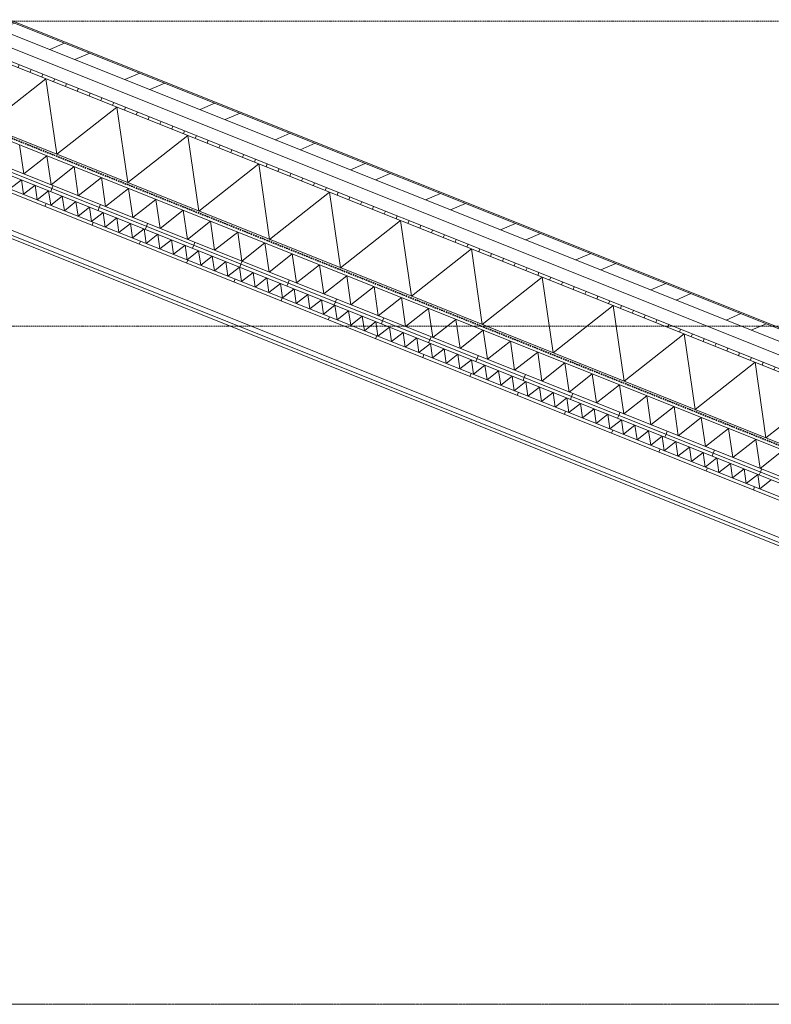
# Model space of a CAD drawing. Extents: x 0 to 92550, y 0 to 59400.
# Tile 91 of 105: x 35779 to 38734, y 45450 to 49321. Entities that reach past the tile are written whole.
import ezdxf
from ezdxf.xclip import XClip

# ---------------------------------------------------------------- set-up
doc = ezdxf.new("R2010")
doc.units = 0
doc.header["$MEASUREMENT"] = 0
doc.header["$XCLIPFRAME"] = 0
for name, pattern in [('Streep-streepje', [1300, 1000, -100, 100, -100]), ('Streeplijn grof', [937.5, 625, -312.5]), ('Streeplijn ultragrof', [750, 500, -250])]:
    doc.linetypes.add(name, pattern=pattern)
for name, color, linetype in [('ZZ 27 Dakconstructie', 7, 'Continuous'), ('ZZ 28 HDC staalconstructies', 7, 'Continuous'), ('ZZ 41 Buitenwandafwerking gevelhout', 7, 'Continuous'), ('ZZ 45 Plafond verlaagd plafond algemeen', 7, 'Continuous'), ('ZZ 47 Dakafwerking metalen dakbedekking', 7, 'Continuous'), ('ZZ 47 Dakrandafwerking', 7, 'Continuous'), ('ZZ B Bouwbesluitlijnen', 7, 'Continuous')]:
    doc.layers.add(name, color=color, linetype=linetype)
pattern_1 = [(68.1986, (5738.87, 38400), (-185.6953, 74.2781), [])]

# ---------------------------------------------------------------- blocks, each defined once
blk = doc.blocks.new('*X31')
at = {"layer": 'ZZ 45 Plafond verlaagd plafond algemeen', "color": 7, "linetype": 'Continuous', "lineweight": 5, "ltscale": 0.01}
for p, q in [((35778.3, 48828.8), (35794.8, 48714.5)), ((35885.5, 48785.9), (35794.8, 48714.5)), ((35885.5, 48785.9), (35902, 48671.7)), ((35992.8, 48743.1), (35902, 48671.7)), ((35992.8, 48743.1), (36009.2, 48628.8)), ((36100, 48700.2), (36009.2, 48628.8)), ((36100, 48700.2), (36116.4, 48585.9)), ((36207.2, 48657.3), (36116.4, 48585.9)), ((36207.2, 48657.3), (36223.6, 48543)), ((36314.4, 48614.4), (36223.6, 48543)), ((36314.4, 48614.4), (36330.9, 48500.1)), ((36421.6, 48571.5), (36330.9, 48500.1)), ((36421.6, 48571.5), (36438.1, 48457.2)), ((36528.8, 48528.6), (36438.1, 48457.2)), ((36528.8, 48528.6), (36545.3, 48414.3)), ((36636, 48485.8), (36545.3, 48414.3)), ((36636, 48485.8), (36652.5, 48371.5)), ((36743.2, 48442.9), (36652.5, 48371.5)), ((36743.2, 48442.9), (36759.7, 48328.6)), ((36850.4, 48400), (36759.7, 48328.6)), ((36850.4, 48400), (36866.9, 48285.7)), ((36957.7, 48357.1), (36866.9, 48285.7)), ((36957.7, 48357.1), (36974.1, 48242.8)), ((37064.9, 48314.2), (36974.1, 48242.8)), ((37064.9, 48314.2), (37081.3, 48199.9)), ((37172.1, 48271.3), (37081.3, 48199.9)), ((37172.1, 48271.3), (37188.5, 48157)), ((37279.3, 48228.4), (37188.5, 48157)), ((37279.3, 48228.4), (37295.8, 48114.2)), ((37386.5, 48185.6), (37295.8, 48114.2)), ((37386.5, 48185.6), (37403, 48071.3)), ((37493.7, 48142.7), (37403, 48071.3)), ((37493.7, 48142.7), (37510.2, 48028.4)), ((37600.9, 48099.8), (37510.2, 48028.4)), ((37600.9, 48099.8), (37617.4, 47985.5)), ((37708.1, 48056.9), (37617.4, 47985.5)), ((37708.1, 48056.9), (37724.6, 47942.6)), ((37815.3, 48014), (37724.6, 47942.6)), ((37815.3, 48014), (37831.8, 47899.7)), ((37922.6, 47971.1), (37831.8, 47899.7)), ((37922.6, 47971.1), (37939, 47856.8)), ((38029.8, 47928.3), (37939, 47856.8)), ((38029.8, 47928.3), (38046.2, 47814)), ((38137, 47885.4), (38046.2, 47814)), ((38137, 47885.4), (38153.4, 47771.1)), ((38244.2, 47842.5), (38153.4, 47771.1)), ((38244.2, 47842.5), (38260.7, 47728.2)), ((38351.4, 47799.6), (38260.7, 47728.2)), ((38351.4, 47799.6), (38367.9, 47685.3)), ((38458.6, 47756.7), (38367.9, 47685.3)), ((38458.6, 47756.7), (38475.1, 47642.4)), ((38565.8, 47713.8), (38475.1, 47642.4)), ((38565.8, 47713.8), (38582.3, 47599.5)), ((38673, 47670.9), (38582.3, 47599.5)), ((38673, 47670.9), (38689.5, 47556.7)), ((38780.2, 47628.1), (38689.5, 47556.7))]:
    blk.add_line(p, q, dxfattribs=at)
blk = doc.blocks.new('*X33')
at = {"layer": 'ZZ 45 Plafond verlaagd plafond algemeen', "color": 7, "linetype": 'Continuous', "lineweight": 5, "ltscale": 0.01}
for p, q in [((35785.5, 48691.3), (35740.1, 48655.6)), ((35785.5, 48691.3), (35793.7, 48634.2)), ((35839.1, 48669.9), (35793.7, 48634.2)), ((35839.1, 48669.9), (35847.4, 48612.7)), ((35892.7, 48648.4), (35847.4, 48612.7)), ((35892.7, 48648.4), (35901, 48591.3)), ((35946.3, 48627), (35901, 48591.3)), ((35946.3, 48627), (35954.6, 48569.9)), ((35999.9, 48605.6), (35954.6, 48569.9)), ((35999.9, 48605.6), (36008.2, 48548.4)), ((36053.5, 48584.1), (36008.2, 48548.4)), ((36053.5, 48584.1), (36061.8, 48527)), ((36107.1, 48562.7), (36061.8, 48527)), ((36107.1, 48562.7), (36115.4, 48505.5)), ((36160.8, 48541.2), (36115.4, 48505.5)), ((36160.8, 48541.2), (36169, 48484.1)), ((36214.4, 48519.8), (36169, 48484.1)), ((36214.4, 48519.8), (36222.6, 48462.6)), ((36268, 48498.3), (36222.6, 48462.6)), ((36268, 48498.3), (36276.2, 48441.2)), ((36321.6, 48476.9), (36276.2, 48441.2)), ((36321.6, 48476.9), (36329.8, 48419.8)), ((36375.2, 48455.5), (36329.8, 48419.8)), ((36375.2, 48455.5), (36383.4, 48398.3)), ((36428.8, 48434), (36383.4, 48398.3)), ((36428.8, 48434), (36437, 48376.9)), ((36482.4, 48412.6), (36437, 48376.9)), ((36482.4, 48412.6), (36490.6, 48355.4)), ((36536, 48391.1), (36490.6, 48355.4)), ((36536, 48391.1), (36544.2, 48334)), ((36589.6, 48369.7), (36544.2, 48334)), ((36589.6, 48369.7), (36597.8, 48312.5)), ((36643.2, 48348.3), (36597.8, 48312.5)), ((36643.2, 48348.3), (36651.4, 48291.1)), ((36696.8, 48326.8), (36651.4, 48291.1)), ((36696.8, 48326.8), (36705, 48269.7)), ((36750.4, 48305.4), (36705, 48269.7)), ((36750.4, 48305.4), (36758.6, 48248.2)), ((36804, 48283.9), (36758.6, 48248.2)), ((36804, 48283.9), (36812.3, 48226.8)), ((36857.6, 48262.5), (36812.3, 48226.8)), ((36857.6, 48262.5), (36865.9, 48205.3)), ((36911.2, 48241), (36865.9, 48205.3)), ((36911.2, 48241), (36919.5, 48183.9)), ((36964.8, 48219.6), (36919.5, 48183.9)), ((36964.8, 48219.6), (36973.1, 48162.5)), ((37018.4, 48198.2), (36973.1, 48162.5)), ((37018.4, 48198.2), (37026.7, 48141)), ((37072, 48176.7), (37026.7, 48141)), ((37072, 48176.7), (37080.3, 48119.6)), ((37125.7, 48155.3), (37080.3, 48119.6)), ((37125.7, 48155.3), (37133.9, 48098.1)), ((37179.3, 48133.8), (37133.9, 48098.1)), ((37179.3, 48133.8), (37187.5, 48076.7)), ((37232.9, 48112.4), (37187.5, 48076.7)), ((37232.9, 48112.4), (37241.1, 48055.2)), ((37286.5, 48090.9), (37241.1, 48055.2)), ((37286.5, 48090.9), (37294.7, 48033.8)), ((37340.1, 48069.5), (37294.7, 48033.8)), ((37340.1, 48069.5), (37348.3, 48012.4)), ((37393.7, 48048.1), (37348.3, 48012.4)), ((37393.7, 48048.1), (37401.9, 47990.9)), ((37447.3, 48026.6), (37401.9, 47990.9)), ((37447.3, 48026.6), (37455.5, 47969.5)), ((37500.9, 48005.2), (37455.5, 47969.5)), ((37500.9, 48005.2), (37509.1, 47948)), ((37554.5, 47983.7), (37509.1, 47948)), ((37554.5, 47983.7), (37562.7, 47926.6)), ((37608.1, 47962.3), (37562.7, 47926.6)), ((37608.1, 47962.3), (37616.3, 47905.1)), ((37661.7, 47940.8), (37616.3, 47905.1)), ((37661.7, 47940.8), (37669.9, 47883.7)), ((37715.3, 47919.4), (37669.9, 47883.7)), ((37715.3, 47919.4), (37723.5, 47862.3)), ((37768.9, 47898), (37723.5, 47862.3)), ((37768.9, 47898), (37777.2, 47840.8)), ((37822.5, 47876.5), (37777.2, 47840.8)), ((37822.5, 47876.5), (37830.8, 47819.4)), ((37876.1, 47855.1), (37830.8, 47819.4)), ((37876.1, 47855.1), (37884.4, 47797.9)), ((37929.7, 47833.6), (37884.4, 47797.9)), ((37929.7, 47833.6), (37938, 47776.5)), ((37983.3, 47812.2), (37938, 47776.5)), ((37983.3, 47812.2), (37991.6, 47755.1)), ((38036.9, 47790.8), (37991.6, 47755.1)), ((38036.9, 47790.8), (38045.2, 47733.6)), ((38090.6, 47769.3), (38045.2, 47733.6)), ((38090.6, 47769.3), (38098.8, 47712.2)), ((38144.2, 47747.9), (38098.8, 47712.2)), ((38144.2, 47747.9), (38152.4, 47690.7)), ((38197.8, 47726.4), (38152.4, 47690.7)), ((38197.8, 47726.4), (38206, 47669.3)), ((38251.4, 47705), (38206, 47669.3)), ((38251.4, 47705), (38259.6, 47647.8)), ((38305, 47683.5), (38259.6, 47647.8)), ((38305, 47683.5), (38313.2, 47626.4)), ((38358.6, 47662.1), (38313.2, 47626.4)), ((38358.6, 47662.1), (38366.8, 47605)), ((38412.2, 47640.7), (38366.8, 47605)), ((38412.2, 47640.7), (38420.4, 47583.5)), ((38465.8, 47619.2), (38420.4, 47583.5)), ((38465.8, 47619.2), (38474, 47562.1)), ((38519.4, 47597.8), (38474, 47562.1)), ((38519.4, 47597.8), (38527.6, 47540.6)), ((38573, 47576.3), (38527.6, 47540.6)), ((38573, 47576.3), (38581.2, 47519.2)), ((38626.6, 47554.9), (38581.2, 47519.2)), ((38626.6, 47554.9), (38634.8, 47497.7)), ((38680.2, 47533.4), (38634.8, 47497.7)), ((38680.2, 47533.4), (38688.4, 47476.3)), ((38733.8, 47512), (38688.4, 47476.3))]:
    blk.add_line(p, q, dxfattribs=at)
blk = doc.blocks.new('*X34')
at = {"layer": 'ZZ 27 Dakconstructie', "color": 7, "linetype": 'Continuous', "lineweight": 5, "ltscale": 0.01}
for p, q in [((35882.3, 49088.8), (35738.9, 48975.9)), ((35882.3, 49088.8), (35925.1, 48791.6)), ((36161.1, 48977.3), (35925.1, 48791.6)), ((36161.1, 48977.3), (36203.9, 48680.1)), ((36439.8, 48865.8), (36203.9, 48680.1)), ((36439.8, 48865.8), (36482.6, 48568.6)), ((36718.6, 48754.3), (36482.6, 48568.6)), ((36718.6, 48754.3), (36761.4, 48457.2)), ((36997.3, 48642.8), (36761.4, 48457.2)), ((36997.3, 48642.8), (37040.1, 48345.7)), ((37276.1, 48531.3), (37040.1, 48345.7)), ((37276.1, 48531.3), (37318.9, 48234.2)), ((37554.8, 48419.8), (37318.9, 48234.2)), ((37554.8, 48419.8), (37597.6, 48122.7)), ((37833.6, 48308.3), (37597.6, 48122.7)), ((37833.6, 48308.3), (37876.4, 48011.2)), ((38112.3, 48196.8), (37876.4, 48011.2)), ((38112.3, 48196.8), (38155.1, 47899.7)), ((38391.1, 48085.3), (38155.1, 47899.7)), ((38391.1, 48085.3), (38433.9, 47788.2)), ((38669.8, 47973.8), (38433.9, 47788.2)), ((38669.8, 47973.8), (38712.6, 47676.7)), ((38948.6, 47862.3), (38712.6, 47676.7)), ((38948.6, 47862.3), (38991.4, 47565.2)), ((39227.3, 47750.8), (38991.4, 47565.2)), ((39227.3, 47750.8), (39270.1, 47453.7)), ((39506.1, 47639.3), (39270.1, 47453.7)), ((39506.1, 47639.3), (39548.9, 47342.2)), ((39784.8, 47527.8), (39548.9, 47342.2)), ((39784.8, 47527.8), (39827.6, 47230.7)), ((40063.6, 47416.3), (39827.6, 47230.7)), ((40063.6, 47416.3), (40106.4, 47119.2)), ((40342.3, 47304.8), (40106.4, 47119.2)), ((40342.3, 47304.8), (40385.1, 47007.7)), ((40621.1, 47193.3), (40385.1, 47007.7)), ((40621.1, 47193.3), (40663.9, 46896.2)), ((40899.8, 47081.8), (40663.9, 46896.2)), ((40899.8, 47081.8), (40942.6, 46784.7)), ((41178.6, 46970.3), (40942.6, 46784.7)), ((41178.6, 46970.3), (41221.4, 46673.2)), ((41457.3, 46858.8), (41221.4, 46673.2)), ((41457.3, 46858.8), (41500.1, 46561.7)), ((41736.1, 46747.3), (41500.1, 46561.7)), ((41736.1, 46747.3), (41778.9, 46450.2)), ((42014.8, 46635.8), (41778.9, 46450.2)), ((42014.8, 46635.8), (42057.6, 46338.7)), ((42293.6, 46524.3), (42057.6, 46338.7)), ((42293.6, 46524.3), (42336.4, 46227.2)), ((42572.3, 46412.8), (42336.4, 46227.2)), ((42572.3, 46412.8), (42615.1, 46115.7)), ((42838.9, 46291.7), (42615.1, 46115.7))]:
    blk.add_line(p, q, dxfattribs=at)
blk = doc.blocks.new('Drawing_1_1', base_point=(5738.9, 38400))
at = {"layer": 'ZZ 27 Dakconstructie', "linetype": 'Continuous', "lineweight": 0, "true_color": 0x000000}
h = blk.add_hatch(dxfattribs=at)
h.set_pattern_fill('325_Hout_plaatmateriaal__BC', color=18, style=0, pattern_type=2)
h.set_pattern_definition([(68.19859, (5738.867, 38400), (-46.423835, 18.569534), [])])
h.paths.add_polyline_path([(42838.9, 46319.1), (35738.9, 49159.1), (35738.9, 49146.2), (42838.9, 46306.2)])
at = {"layer": 'ZZ 45 Plafond verlaagd plafond algemeen', "linetype": 'Continuous', "lineweight": 0, "true_color": 0x000000}
h = blk.add_hatch(dxfattribs=at)
h.set_pattern_fill('930_Lijnen_vert_200_0001', color=18, style=0, pattern_type=2)
h.set_pattern_definition(pattern_1)
h.paths.add_polyline_path([(35778.1, 48694.3), (39636.4, 47151), (39636.4, 47158.3), (39682.1, 47146.1), (35778.9, 48707.4), (35778.9, 48696.2)])
h = blk.add_hatch(dxfattribs=at)
h.set_pattern_fill('930_Lijnen_vert_200_0001', color=18, style=0, pattern_type=2)
h.set_pattern_definition(pattern_1)
h.paths.add_polyline_path([(39225.6, 47342.2), (35778.9, 48720.9), (35778.9, 48707.4), (39682.1, 47146.1), (39783.1, 47119.2), (39304.5, 47310.6), (39204.7, 47337.3), (39204.7, 47347.8)])
h = blk.add_hatch(dxfattribs=at)
h.set_pattern_fill('930_Lijnen_vert_200_0001', color=18, style=0, pattern_type=2)
h.set_pattern_definition(pattern_1)
h.paths.add_polyline_path([(35738.9, 48642.1), (43231.6, 45645), (43231.6, 45659), (35738.9, 48656.1)])
at = {"layer": 'ZZ 47 Dakafwerking metalen dakbedekking', "linetype": 'Continuous', "lineweight": 0, "true_color": 0x000000}
h = blk.add_hatch(dxfattribs=at)
h.set_pattern_fill('515_Staal_0001', color=18, style=0, pattern_type=2)
h.set_pattern_definition([(23.1986, (5738.87, 38400), (-88.6318, 206.8076), []), (23.1986, (5709.32, 38468.94), (-88.6318, 206.8076), [])])
h.paths.add_polyline_path([(35738.9, 49315.3), (35738.9, 49266.8), (42931.7, 46389.7), (42948.4, 46431.5)])
at = {"layer": 'ZZ 27 Dakconstructie', "color": 7, "linetype": 'Continuous', "lineweight": 9, "ltscale": 0.01}
for p, q in [((35738.9, 49213), (42838.9, 46373)), ((35738.9, 49159.1), (42838.9, 46319.1)), ((35738.9, 49146.2), (42838.9, 46306.2))]:
    blk.add_line(p, q, dxfattribs=at)
at = {"layer": 'ZZ 28 HDC staalconstructies', "color": 7, "linetype": 'Continuous', "lineweight": 5, "ltscale": 0.01}
for p, q in [((42958.2, 45607.6), (35699.4, 48511.1)), ((42951.5, 45590.8), (35698.9, 48491.9)), ((42946.8, 45579), (35698.9, 48478.2))]:
    blk.add_line(p, q, dxfattribs=at)
at = {"layer": 'ZZ 41 Buitenwandafwerking gevelhout', "color": 7, "linetype": 'Streeplijn ultragrof', "lineweight": 5, "ltscale": 0.01}
for p, q in [((7788.9, 49315.3), (62238.9, 49315.3)), ((7788.9, 48115.3), (62238.9, 48115.3))]:
    blk.add_line(p, q, dxfattribs=at)
at = {"layer": 'ZZ 41 Buitenwandafwerking gevelhout', "color": 7, "linetype": 'Streep-streepje', "lineweight": 15, "ltscale": 0.01}
blk.add_line((7788.9, 45450), (62238.9, 45450), dxfattribs=at)
at = {"layer": 'ZZ 45 Plafond verlaagd plafond algemeen', "color": 7, "linetype": 'Continuous', "lineweight": 9, "ltscale": 0.01}
for p, q in [((35738.9, 48844.6), (43238.9, 45844.6)), ((35738.9, 48736.9), (43238.9, 45736.9)), ((35738.9, 48723.4), (43238.9, 45723.4)), ((35738.9, 48710), (43238.9, 45710)), ((35738.9, 48656.1), (43238.9, 45656.1)), ((35738.9, 48642.1), (43238.9, 45642.1))]:
    blk.add_line(p, q, dxfattribs=at)
at = {"layer": 'ZZ 45 Plafond verlaagd plafond algemeen', "color": 7, "linetype": 'Continuous', "lineweight": 9, "ltscale": 0.01, "flags": 128}
blk.add_lwpolyline([(35738.9, 48866.2), (42838.9, 46026.2), (42872.9, 46012.6), (43204.9, 45879.8), (43238.9, 45866.2)], dxfattribs=at)
at = {"layer": 'ZZ 47 Dakafwerking metalen dakbedekking', "color": 7, "linetype": 'Continuous', "lineweight": 9, "ltscale": 0.01}
for p, q in [((35738.9, 49315.3), (42948.4, 46431.5)), ((35738.9, 49266.8), (42838.9, 46426.8))]:
    blk.add_line(p, q, dxfattribs=at)
at = {"layer": 'ZZ 47 Dakrandafwerking', "color": 7, "linetype": 'Continuous', "lineweight": 5, "ltscale": 0.01}
blk.add_line((39257.9, 47913), (35738.9, 49320.7), dxfattribs=at)
at = {"layer": 'ZZ B Bouwbesluitlijnen', "color": 1, "linetype": 'Streeplijn grof', "lineweight": 35, "ltscale": 0.01}
blk.add_line((35738.9, 48858.1), (43238.9, 45858.1), dxfattribs=at)
at = {"layer": 'ZZ 41 Buitenwandafwerking gevelhout', "color": 7, "linetype": 'Continuous', "lineweight": 25, "ltscale": 0.01}
for name in ['*X34', '*X31', '*X33']:
    blk.add_blockref(name, (0, 0), dxfattribs=at)

msp = doc.modelspace()

# ---------------------------------------------------------------- block references
at = {"color": 7, "linetype": 'Continuous', "lineweight": 25, "ltscale": 0.01}
ref = msp.add_blockref('Drawing_1_1', (5738.9, 38400), dxfattribs=at)
XClip(ref).set_block_clipping_path([(7788.8666666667, 35400), (63337.9746950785, 51400)])

doc.saveas('drawing.dxf')
